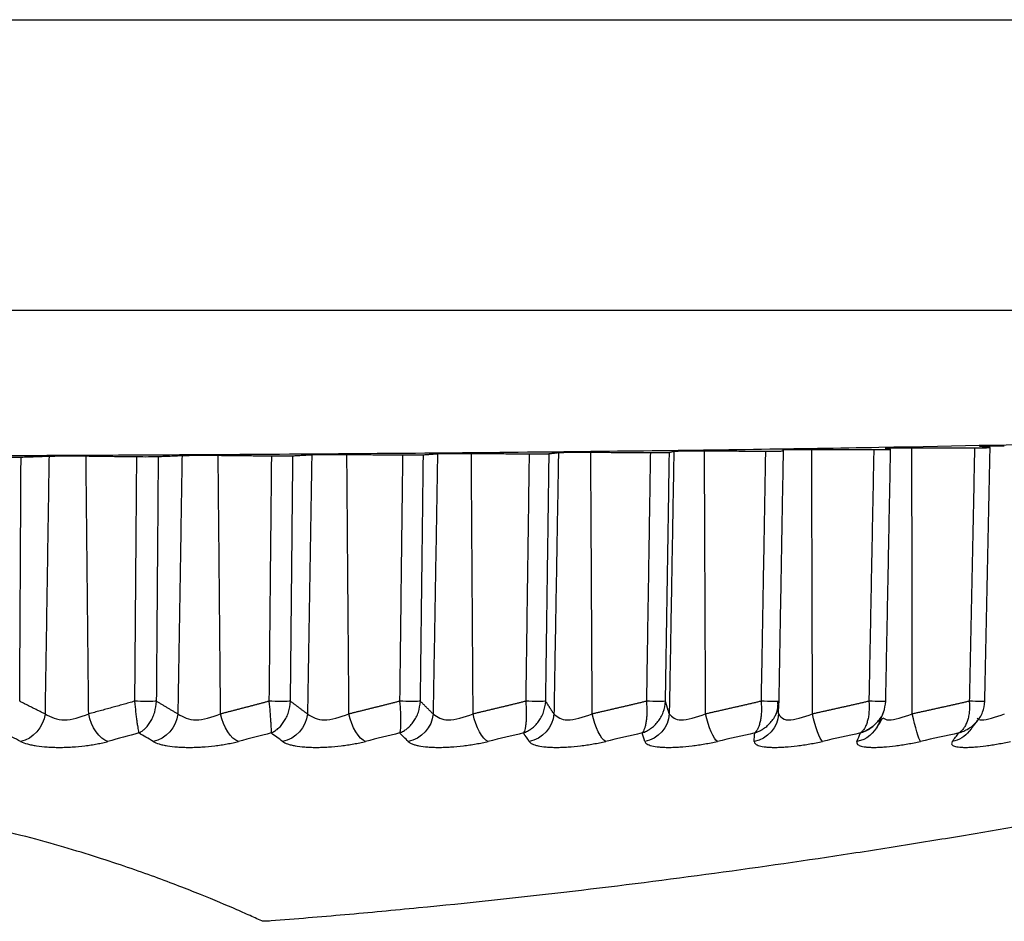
# Model space of a CAD drawing. Header units: millimetres. Extents: x 4 to 205, y 5 to 292.
# Tile 79 of 108: x 179.44 to 182.83, y 168.58 to 171.69. Entities that reach past the tile are written whole.
import ezdxf

# ---------------------------------------------------------------- set-up
doc = ezdxf.new("R2010")
doc.units = ezdxf.units.MM
doc.layers.add('1', color=7, linetype='CONTINUOUS')

msp = doc.modelspace()

# ---------------------------------------------------------------- linework, layer by layer
at = {"layer": '1', "color": 27, "linetype": 'CONTINUOUS'}
for p, q in [((170.6903, 171.6868), (185.9403, 171.6868)), ((170.6903, 170.6868), (185.9403, 170.6868))]:
    msp.add_line(p, q, dxfattribs=at)
for points, knots in [([(184.1403, 170.2868), (184.1348, 170.2834), (184.1237, 170.2766), (184.0055, 170.2632), (183.7234, 170.2468), (183.1694, 170.2288), (182.4249, 170.2129), (181.5174, 170.1999), (180.4821, 170.1903), (179.3587, 170.1843), (178.1903, 170.1823), (177.022, 170.1843), (175.8985, 170.1903), (174.8632, 170.1999), (173.9557, 170.2129), (173.2112, 170.2288), (172.6573, 170.2468), (172.3751, 170.2632), (172.257, 170.2766), (172.2459, 170.2834), (172.2403, 170.2868)], [0, 0, 0, 0, 0.031283, 0.062566, 0.125057, 0.187547, 0.250038, 0.312528, 0.375019, 0.437509, 0.5, 0.562491, 0.624981, 0.687472, 0.749962, 0.812453, 0.874943, 0.937434, 0.968717, 1, 1, 1, 1]), ([(179.9961, 170.1861), (180.0121, 170.1865), (180.0442, 170.1872), (180.0951, 170.187), (180.1206, 170.1868)], [0, 0, 0, 0, 0.500003, 1, 1, 1, 1]), ([(180.4432, 170.1889), (180.4575, 170.1893), (180.4862, 170.1901), (180.5381, 170.1899), (180.5641, 170.1898)], [0, 0, 0, 0, 0.500003, 1, 1, 1, 1]), ([(180.756, 170.188), (180.7635, 170.188), (180.7816, 170.1879), (180.8137, 170.1881), (180.8231, 170.1884), (180.8278, 170.1886)], [0, 0, 0, 0, 0.265005, 0.632493, 1, 1, 1, 1]), ([(180.8765, 170.1923), (180.889, 170.1927), (180.914, 170.1935), (180.9667, 170.1934), (180.993, 170.1933)], [0, 0, 0, 0, 0.500004, 1, 1, 1, 1]), ([(181.1922, 170.1918), (181.1986, 170.1918), (181.2162, 170.1917), (181.2485, 170.1919), (181.2569, 170.1923), (181.2611, 170.1925)], [0, 0, 0, 0, 0.222633, 0.611351, 1, 1, 1, 1]), ([(181.2932, 170.1963), (181.2966, 170.1965), (181.3034, 170.1969), (181.3408, 170.1975), (181.3792, 170.1975), (181.4046, 170.1974)], [0, 0, 0, 0, 0.252999, 0.505997, 1, 1, 1, 1]), ([(181.6099, 170.1962), (181.6151, 170.1962), (181.6323, 170.1962), (181.6647, 170.1964), (181.672, 170.1968), (181.6756, 170.197)], [0, 0, 0, 0, 0.179899, 0.59003, 1, 1, 1, 1]), ([(181.6908, 170.2008), (181.6932, 170.201), (181.6981, 170.2014), (181.7325, 170.2021), (181.771, 170.2021), (181.7964, 170.2021)], [0, 0, 0, 0, 0.252999, 0.505998, 1, 1, 1, 1]), ([(182.0065, 170.2012), (182.0105, 170.2012), (182.0271, 170.2011), (182.0597, 170.2014), (182.0656, 170.2018), (182.0686, 170.2021)], [0, 0, 0, 0, 0.136779, 0.568517, 1, 1, 1, 1]), ([(182.0668, 170.2058), (182.0683, 170.2061), (182.0713, 170.2065), (182.1025, 170.2072), (182.1407, 170.2073), (182.166, 170.2073)], [0, 0, 0, 0, 0.252999, 0.505998, 1, 1, 1, 1]), ([(182.3797, 170.2067), (182.3824, 170.2067), (182.3985, 170.2067), (182.4311, 170.2069), (182.4356, 170.2074), (182.4378, 170.2076)], [0, 0, 0, 0, 0.093253, 0.546803, 1, 1, 1, 1]), ([(182.419, 170.2114), (182.4195, 170.2116), (182.4205, 170.212), (182.4483, 170.2128), (182.4861, 170.2129), (182.5111, 170.213)], [0, 0, 0, 0, 0.252999, 0.505998, 1, 1, 1, 1]), ([(182.7271, 170.2127), (182.7347, 170.2127), (182.7499, 170.2127), (182.7765, 170.213), (182.7791, 170.2134), (182.7807, 170.2137)], [0, 0, 0, 0, 0.253278, 0.506556, 1, 1, 1, 1]), ([(182.745, 170.2174), (182.7446, 170.2176), (182.7437, 170.2181), (182.7679, 170.2189), (182.805, 170.219), (182.8295, 170.2192)], [0, 0, 0, 0, 0.252999, 0.505998, 1, 1, 1, 1]), ([(179.3638, 170.1803), (179.3749, 170.1802), (179.4028, 170.1799), (179.4269, 170.1803), (179.4413, 170.1806)], [0, 0, 0, 0, 0.399612, 1, 1, 1, 1]), ([(179.5378, 170.184), (179.5555, 170.1843), (179.5908, 170.185), (179.6404, 170.1847), (179.6652, 170.1845)], [0, 0, 0, 0, 0.500002, 1, 1, 1, 1]), ([(179.839, 170.1822), (179.8491, 170.1822), (179.8773, 170.1819), (179.9003, 170.1823), (179.915, 170.1826)], [0, 0, 0, 0, 0.359019, 1, 1, 1, 1]), ([(180.304, 170.1848), (180.313, 170.1848), (180.3415, 170.1845), (180.3633, 170.185), (180.3781, 170.1853)], [0, 0, 0, 0, 0.317979, 1, 1, 1, 1]), ([(179.8324, 169.3398), (179.8337, 169.3269), (179.8356, 169.3074), (179.8383, 169.2846), (179.8403, 169.2693), (179.8423, 169.256), (179.8441, 169.2451), (179.8458, 169.2364), (179.8468, 169.2326), (179.8473, 169.2307)], [0, 0, 0, 0, 0.248727, 0.373874, 0.499055, 0.624261, 0.749488, 0.874736, 1, 1, 1, 1]), ([(179.8472, 169.2307), (179.8509, 169.2326), (179.8582, 169.2364), (179.8687, 169.2451), (179.8786, 169.256), (179.8877, 169.2693), (179.8956, 169.2846), (179.9044, 169.3074), (179.9069, 169.3269), (179.9085, 169.3398)], [0, 0, 0, 0, 0.125264, 0.250511, 0.375738, 0.500945, 0.626125, 0.751273, 1, 1, 1, 1]), ([(180.2956, 169.3398), (180.2968, 169.3269), (180.2985, 169.3074), (180.3003, 169.2846), (180.3014, 169.2693), (180.3022, 169.256), (180.3028, 169.2451), (180.3031, 169.2364), (180.3031, 169.2326), (180.3031, 169.2307)], [0, 0, 0, 0, 0.248727, 0.373874, 0.499055, 0.624261, 0.749488, 0.874736, 1, 1, 1, 1]), ([(180.3031, 169.2307), (180.3071, 169.2326), (180.3152, 169.2364), (180.3267, 169.2451), (180.3376, 169.256), (180.3475, 169.2693), (180.3561, 169.2846), (180.3656, 169.3074), (180.3681, 169.3269), (180.3698, 169.3398)], [0, 0, 0, 0, 0.125264, 0.250511, 0.375738, 0.500945, 0.626125, 0.751273, 1, 1, 1, 1]), ([(180.7458, 169.3398), (180.7469, 169.3269), (180.7485, 169.3074), (180.7492, 169.2846), (180.7494, 169.2693), (180.7491, 169.256), (180.7484, 169.2451), (180.7474, 169.2364), (180.7464, 169.2326), (180.7459, 169.2307)], [0, 0, 0, 0, 0.248727, 0.373874, 0.499055, 0.624261, 0.749488, 0.874736, 1, 1, 1, 1]), ([(180.7459, 169.2307), (180.7503, 169.2326), (180.759, 169.2364), (180.7716, 169.2451), (180.7834, 169.256), (180.7941, 169.2693), (180.8033, 169.2846), (180.8135, 169.3074), (180.816, 169.3269), (180.8176, 169.3398)], [0, 0, 0, 0, 0.125264, 0.250511, 0.375738, 0.500945, 0.626125, 0.751273, 1, 1, 1, 1]), ([(181.1729, 169.2307), (181.1777, 169.2326), (181.1871, 169.2364), (181.2006, 169.2451), (181.2132, 169.256), (181.2246, 169.2693), (181.2344, 169.2846), (181.2451, 169.3074), (181.2476, 169.3269), (181.2493, 169.3398)], [0, 0, 0, 0, 0.125264, 0.250511, 0.375738, 0.500945, 0.626125, 0.751273, 1, 1, 1, 1]), ([(181.1803, 169.3398), (181.1812, 169.3269), (181.1827, 169.3074), (181.1824, 169.2846), (181.1816, 169.2693), (181.1802, 169.256), (181.1783, 169.2451), (181.1759, 169.2364), (181.1739, 169.2326), (181.173, 169.2307)], [0, 0, 0, 0, 0.248727, 0.373874, 0.499055, 0.624261, 0.749488, 0.874736, 1, 1, 1, 1]), ([(181.5816, 169.2307), (181.5866, 169.2326), (181.5967, 169.2364), (181.611, 169.2451), (181.6243, 169.256), (181.6364, 169.2693), (181.6467, 169.2846), (181.6579, 169.3074), (181.6604, 169.3269), (181.662, 169.3398)], [0, 0, 0, 0, 0.125264, 0.250511, 0.375738, 0.500945, 0.626125, 0.751273, 1, 1, 1, 1]), ([(181.5963, 169.3398), (181.5972, 169.3269), (181.5984, 169.3074), (181.5972, 169.2846), (181.5955, 169.2693), (181.5929, 169.256), (181.5897, 169.2451), (181.586, 169.2364), (181.5831, 169.2326), (181.5816, 169.2307)], [0, 0, 0, 0, 0.248727, 0.373874, 0.499055, 0.624261, 0.749488, 0.874736, 1, 1, 1, 1]), ([(181.9913, 169.3398), (181.9921, 169.3269), (181.9932, 169.3074), (181.9909, 169.2846), (181.9883, 169.2693), (181.9846, 169.256), (181.9802, 169.2451), (181.9751, 169.2364), (181.9713, 169.2326), (181.9694, 169.2307)], [0, 0, 0, 0, 0.248727, 0.373874, 0.499055, 0.624261, 0.749488, 0.874736, 1, 1, 1, 1]), ([(182.0441, 169.298), (182.0447, 169.2993), (182.05, 169.3124), (182.0518, 169.3269), (182.0534, 169.3398)], [0, 0, 0, 0, 0.102327, 1, 1, 1, 1]), ([(182.3629, 169.3398), (182.3635, 169.3269), (182.3644, 169.3074), (182.3612, 169.2846), (182.3577, 169.2693), (182.353, 169.256), (182.3473, 169.2451), (182.341, 169.2364), (182.3362, 169.2326), (182.3339, 169.2307)], [0, 0, 0, 0, 0.248727, 0.373874, 0.499055, 0.624261, 0.749488, 0.874736, 1, 1, 1, 1]), ([(182.3935, 169.2696), (182.3975, 169.2744), (182.4049, 169.2846), (182.417, 169.3074), (182.4194, 169.3269), (182.421, 169.3398)], [0, 0, 0, 0, 0.250709, 0.501519, 1, 1, 1, 1]), ([(182.7088, 169.3398), (182.7093, 169.3269), (182.71, 169.3074), (182.7058, 169.2846), (182.7014, 169.2693), (182.6956, 169.256), (182.6888, 169.2451), (182.6812, 169.2364), (182.6756, 169.2326), (182.6728, 169.2307)], [0, 0, 0, 0, 0.248727, 0.373874, 0.499055, 0.624261, 0.749488, 0.874736, 1, 1, 1, 1]), ([(182.7345, 169.2696), (182.7386, 169.2744), (182.7462, 169.2846), (182.7586, 169.3074), (182.7609, 169.3269), (182.7624, 169.3398)], [0, 0, 0, 0, 0.250712, 0.501521, 1, 1, 1, 1]), ([(179.5239, 169.2961), (179.5448, 169.2859), (179.5864, 169.2655), (179.6451, 169.2859), (179.6744, 169.2961)], [0, 0, 0, 0, 0.499954, 1, 1, 1, 1]), ([(179.9817, 169.2961), (180.0006, 169.2859), (180.0384, 169.2655), (180.0987, 169.2859), (180.1289, 169.2961)], [0, 0, 0, 0, 0.499954, 1, 1, 1, 1]), ([(180.4283, 169.2961), (180.4452, 169.2859), (180.4789, 169.2655), (180.5405, 169.2859), (180.5713, 169.2961)], [0, 0, 0, 0, 0.499954, 1, 1, 1, 1]), ([(180.8612, 169.2961), (180.8759, 169.2859), (180.9054, 169.2655), (180.9679, 169.2859), (180.9991, 169.2961)], [0, 0, 0, 0, 0.499963, 1, 1, 1, 1]), ([(181.2776, 169.2961), (181.2901, 169.2859), (181.3151, 169.2655), (181.3781, 169.2859), (181.4096, 169.2961)], [0, 0, 0, 0, 0.49996, 1, 1, 1, 1]), ([(181.675, 169.2961), (181.6852, 169.2859), (181.7055, 169.2655), (181.7687, 169.2859), (181.8002, 169.2961)], [0, 0, 0, 0, 0.499955, 1, 1, 1, 1]), ([(181.9694, 169.2307), (181.9747, 169.2326), (181.9852, 169.2364), (182.0003, 169.2451), (182.0143, 169.256), (182.0269, 169.2693), (182.0369, 169.2834), (182.0422, 169.2935), (182.0441, 169.298)], [0, 0, 0, 0, 0.173276, 0.346529, 0.519753, 0.69295, 0.86611, 1, 1, 1, 1]), ([(182.0711, 169.2783), (182.0752, 169.2766), (182.0961, 169.2726), (182.1372, 169.2859), (182.1686, 169.2961)], [0, 0, 0, 0, 0.234659, 1, 1, 1, 1]), ([(182.4133, 169.3022), (182.4133, 169.3021), (182.411, 169.2961), (182.4049, 169.2846), (182.3938, 169.2693), (182.3807, 169.256), (182.3661, 169.2451), (182.3504, 169.2364), (182.3394, 169.2326), (182.3338, 169.2307)], [0, 0, 0, 0, 0.001306, 0.167669, 0.334076, 0.500517, 0.666986, 0.833482, 1, 1, 1, 1]), ([(182.4117, 169.2829), (182.4161, 169.2786), (182.4335, 169.2702), (182.4813, 169.2859), (182.5125, 169.2961)], [0, 0, 0, 0, 0.349676, 1, 1, 1, 1]), ([(182.7355, 169.2818), (182.7387, 169.2781), (182.7535, 169.2707), (182.7991, 169.2859), (182.8297, 169.2961)], [0, 0, 0, 0, 0.329295, 1, 1, 1, 1]), ([(182.3338, 169.2307), (182.3394, 169.2326), (182.3504, 169.2364), (182.3661, 169.2451), (182.3807, 169.256), (182.3894, 169.2649), (182.3935, 169.2696), (182.3935, 169.2696)], [0, 0, 0, 0, 0.250016, 0.499997, 0.749938, 0.999838, 1, 1, 1, 1]), ([(182.6727, 169.2307), (182.6785, 169.2326), (182.6899, 169.2364), (182.7062, 169.2451), (182.7212, 169.256), (182.7303, 169.2649), (182.7345, 169.2696), (182.7345, 169.2696)], [0, 0, 0, 0, 0.250016, 0.499998, 0.74994, 0.99984, 1, 1, 1, 1]), ([(179.44, 169.2014), (179.4472, 169.1984), (179.458, 169.1939), (179.4778, 169.1893), (179.4996, 169.1853), (179.5248, 169.1826), (179.552, 169.1812), (179.5734, 169.1808), (179.5953, 169.1812), (179.6249, 169.1826), (179.6545, 169.1853), (179.6829, 169.1893), (179.7034, 169.1928), (179.723, 169.1968), (179.7349, 169.1999), (179.7408, 169.2014)], [0, 0, 0, 0, 0.124868, 0.187439, 0.249988, 0.374814, 0.437354, 0.499898, 0.562442, 0.624981, 0.749808, 0.812358, 0.874929, 0.937484, 1, 1, 1, 1]), ([(179.8965, 169.2014), (179.9027, 169.1984), (179.912, 169.1939), (179.93, 169.1893), (179.9503, 169.1853), (179.974, 169.1826), (180.0003, 169.1812), (180.0211, 169.1808), (180.0427, 169.1812), (180.072, 169.1826), (180.1017, 169.1853), (180.1307, 169.1893), (180.1517, 169.1928), (180.172, 169.1968), (180.1845, 169.1999), (180.1907, 169.2014)], [0, 0, 0, 0, 0.124868, 0.187439, 0.249988, 0.374814, 0.437354, 0.499898, 0.562442, 0.624981, 0.749808, 0.812358, 0.874929, 0.937484, 1, 1, 1, 1]), ([(180.3426, 169.2014), (180.3477, 169.1984), (180.3554, 169.1939), (180.3715, 169.1893), (180.39, 169.1853), (180.4123, 169.1826), (180.4375, 169.1812), (180.4576, 169.1808), (180.4786, 169.1812), (180.5074, 169.1826), (180.5372, 169.1853), (180.5664, 169.1893), (180.5879, 169.1928), (180.6088, 169.1968), (180.6218, 169.1999), (180.6283, 169.2014)], [0, 0, 0, 0, 0.124868, 0.187439, 0.249988, 0.374814, 0.437354, 0.499898, 0.562442, 0.624981, 0.749808, 0.812358, 0.874929, 0.937484, 1, 1, 1, 1]), ([(180.7753, 169.2014), (180.7793, 169.1984), (180.7854, 169.1939), (180.7996, 169.1893), (180.8162, 169.1853), (180.8369, 169.1826), (180.8608, 169.1812), (180.88, 169.1808), (180.9004, 169.1812), (180.9287, 169.1826), (180.9582, 169.1853), (180.9875, 169.1893), (181.0093, 169.1928), (181.0307, 169.1968), (181.0442, 169.1999), (181.0509, 169.2014)], [0, 0, 0, 0, 0.124868, 0.187439, 0.249989, 0.374815, 0.437354, 0.499898, 0.562442, 0.624981, 0.749808, 0.812358, 0.874929, 0.937484, 1, 1, 1, 1]), ([(181.1921, 169.2014), (181.195, 169.1984), (181.1994, 169.1939), (181.2116, 169.1893), (181.2263, 169.1853), (181.2452, 169.1826), (181.2676, 169.1812), (181.2859, 169.1808), (181.3055, 169.1812), (181.333, 169.1826), (181.3621, 169.1853), (181.3914, 169.1893), (181.4134, 169.1928), (181.4351, 169.1968), (181.4489, 169.1999), (181.4559, 169.2014)], [0, 0, 0, 0, 0.124868, 0.187439, 0.249989, 0.374815, 0.437354, 0.499898, 0.562442, 0.624981, 0.749808, 0.812358, 0.874929, 0.937484, 1, 1, 1, 1]), ([(181.5904, 169.2014), (181.5922, 169.1984), (181.5949, 169.1939), (181.6049, 169.1893), (181.6176, 169.1853), (181.6346, 169.1826), (181.6554, 169.1812), (181.6727, 169.1808), (181.6914, 169.1812), (181.7179, 169.1826), (181.7464, 169.1853), (181.7756, 169.1893), (181.7975, 169.1928), (181.8194, 169.1968), (181.8336, 169.1999), (181.8407, 169.2014)], [0, 0, 0, 0, 0.124868, 0.187439, 0.249988, 0.374814, 0.437354, 0.499898, 0.562442, 0.624981, 0.749808, 0.812358, 0.874929, 0.937484, 1, 1, 1, 1]), ([(181.9677, 169.2014), (181.9684, 169.1984), (181.9694, 169.1939), (181.9772, 169.1893), (181.9877, 169.1853), (182.0028, 169.1826), (182.0219, 169.1812), (182.038, 169.1808), (182.0557, 169.1812), (182.0811, 169.1826), (182.1089, 169.1853), (182.1376, 169.1893), (182.1595, 169.1928), (182.1814, 169.1968), (182.1958, 169.1999), (182.203, 169.2014)], [0, 0, 0, 0, 0.124868, 0.187439, 0.249988, 0.374814, 0.437354, 0.499898, 0.562442, 0.624981, 0.749808, 0.812358, 0.874929, 0.937484, 1, 1, 1, 1]), ([(182.3218, 169.2014), (182.3213, 169.1984), (182.3206, 169.1939), (182.3262, 169.1893), (182.3345, 169.1853), (182.3475, 169.1826), (182.3648, 169.1812), (182.3796, 169.1808), (182.3962, 169.1812), (182.4203, 169.1826), (182.4471, 169.1853), (182.4753, 169.1893), (182.4969, 169.1928), (182.5188, 169.1968), (182.5333, 169.1999), (182.5405, 169.2014)], [0, 0, 0, 0, 0.124868, 0.187439, 0.249988, 0.374814, 0.437354, 0.499898, 0.562442, 0.624981, 0.749808, 0.812358, 0.874929, 0.937484, 1, 1, 1, 1]), ([(182.6504, 169.2014), (182.6487, 169.1984), (182.6463, 169.1939), (182.6496, 169.1893), (182.6557, 169.1853), (182.6666, 169.1826), (182.6819, 169.1812), (182.6954, 169.1808), (182.7108, 169.1812), (182.7335, 169.1826), (182.7592, 169.1853), (182.7866, 169.1893), (182.8078, 169.1928), (182.8295, 169.1968), (182.844, 169.1999), (182.8513, 169.2014)], [0, 0, 0, 0, 0.12487, 0.187442, 0.249993, 0.37482, 0.43736, 0.499903, 0.562446, 0.624984, 0.749809, 0.812358, 0.874928, 0.937483, 1, 1, 1, 1]), ([(180.2715, 168.5831), (180.2563, 168.59), (180.2258, 168.6039), (180.1539, 168.6354), (180.0473, 168.6801), (179.913, 168.7315), (179.7856, 168.7759), (179.6789, 168.8106), (179.5595, 168.8463), (179.4255, 168.8826), (179.2747, 168.9187), (179.1044, 168.9537), (178.9115, 168.986), (178.7296, 169.0087), (178.572, 169.0227), (178.4483, 169.0306), (178.3204, 169.0358), (178.2337, 169.0365), (178.1903, 169.0368)], [0, 0, 0, 0, 0.06251, 0.125015, 0.25002, 0.375016, 0.437524, 0.500031, 0.562537, 0.625041, 0.68754, 0.750031, 0.812506, 0.874958, 0.906217, 0.937477, 0.968737, 1, 1, 1, 1]), ([(183.5051, 169.026), (183.5129, 169.0276), (183.5323, 169.0314), (183.5538, 169.0357), (183.5622, 169.0374), (183.5538, 169.0357), (183.5275, 169.0304), (183.4862, 169.0223), (183.4137, 169.008), (183.3229, 168.9905), (183.2132, 168.9698), (183.1244, 168.9533), (183.0301, 168.9361), (182.8984, 168.9126), (182.7241, 168.8825), (182.5041, 168.8462), (182.1998, 168.7986), (181.8036, 168.7417), (181.3129, 168.68), (180.8952, 168.6354), (180.5577, 168.6039), (180.3877, 168.59), (180.3027, 168.5831)], [0, 0, 0, 0, 0.016524, 0.045479, 0.074436, 0.103392, 0.132349, 0.165434, 0.190254, 0.248092, 0.277038, 0.305975, 0.334914, 0.363849, 0.421698, 0.479543, 0.537388, 0.653034, 0.768684, 0.884338, 0.942167, 1, 1, 1, 1]), ([(180.3027, 168.5831), (180.2988, 168.5828), (180.293, 168.5824), (180.2862, 168.5821), (180.2817, 168.5821), (180.2779, 168.5821), (180.2736, 168.5824), (180.2724, 168.5828), (180.2715, 168.5831)], [0, 0, 0, 0, 0.250007, 0.374993, 0.500082, 0.625181, 0.750179, 1, 1, 1, 1])]:
    msp.add_open_spline(points, degree=3, knots=knots, dxfattribs=at)
for points, degree in [([(180.3781, 170.1853), (180.4432, 170.1889)], 1), ([(180.4432, 170.1889), (180.4283, 169.2961)], 1), ([(180.5641, 170.1898), (180.756, 170.188)], 1), ([(180.5713, 169.2961), (180.5641, 170.1898)], 1), ([(180.756, 170.188), (180.7458, 169.3398)], 1), ([(180.8222, 169.7233), (180.8278, 170.1886)], 1), ([(180.8278, 170.1886), (180.8765, 170.1923)], 1), ([(180.8765, 170.1923), (180.8612, 169.2961)], 1), ([(180.993, 170.1933), (181.1922, 170.1918)], 1), ([(180.9991, 169.2961), (180.993, 170.1933)], 1), ([(181.1922, 170.1918), (181.1803, 169.3398)], 1), ([(181.2527, 169.5837), (181.2611, 170.1925)], 1), ([(181.2611, 170.1925), (181.2932, 170.1963)], 1), ([(181.2932, 170.1963), (181.2776, 169.2961)], 1), ([(181.4046, 170.1974), (181.6099, 170.1962)], 1), ([(181.4096, 169.2961), (181.4046, 170.1974)], 1), ([(181.6099, 170.1962), (181.5963, 169.3398)], 1), ([(181.6635, 169.4317), (181.6756, 170.197)], 1), ([(181.6908, 170.2008), (181.675, 169.2961)], 1), ([(181.6756, 170.197), (181.6908, 170.2008)], 1), ([(181.7964, 170.2021), (182.0065, 170.2012)], 1), ([(181.8002, 169.2961), (181.7964, 170.2021)], 1), ([(182.0065, 170.2012), (181.9913, 169.3398)], 1), ([(182.0534, 169.3398), (182.0686, 170.2021)], 1), ([(182.0686, 170.2021), (182.0668, 170.2058)], 1), ([(182.1686, 169.2961), (182.166, 170.2073)], 1), ([(182.166, 170.2073), (182.3797, 170.2067)], 1), ([(182.3797, 170.2067), (182.3629, 169.3398)], 1), ([(182.4378, 170.2076), (182.419, 170.2114)], 1), ([(182.421, 169.3398), (182.4378, 170.2076)], 1), ([(182.5111, 170.213), (182.7271, 170.2127)], 1), ([(182.5125, 169.2961), (182.5111, 170.213)], 1), ([(182.7271, 170.2127), (182.7088, 169.3398)], 1), ([(182.7807, 170.2137), (182.745, 170.2174)], 1), ([(182.7624, 169.3398), (182.7807, 170.2137)], 1), ([(179.4409, 170.0974), (179.4413, 170.1806)], 1), ([(179.4413, 170.1806), (179.5378, 170.184)], 1), ([(179.5378, 170.184), (179.5239, 169.2961)], 1), ([(179.6744, 169.2961), (179.6652, 170.1845)], 1), ([(179.6652, 170.1845), (179.839, 170.1822)], 1), ([(179.839, 170.1822), (179.8324, 169.3398)], 1), ([(179.9135, 169.9776), (179.915, 170.1826)], 1), ([(179.915, 170.1826), (179.9961, 170.1861)], 1), ([(179.9961, 170.1861), (179.9817, 169.2961)], 1), ([(180.1206, 170.1868), (180.304, 170.1848)], 1), ([(180.1289, 169.2961), (180.1206, 170.1868)], 1), ([(180.304, 170.1848), (180.2956, 169.3398)], 1), ([(180.3749, 169.8537), (180.3781, 170.1853)], 1), ([(179.4367, 169.3398), (179.4409, 170.0974)], 1), ([(179.9085, 169.3398), (179.9135, 169.9776)], 1), ([(180.3698, 169.3398), (180.3749, 169.8537)], 1), ([(180.8176, 169.3398), (180.8222, 169.7233)], 1), ([(181.2493, 169.3398), (181.2527, 169.5837)], 1), ([(181.662, 169.3398), (181.6635, 169.4317)], 1), ([(179.5239, 169.2961), (179.4802, 169.3175), (179.4367, 169.3398)], 2), ([(179.8324, 169.3398), (179.7537, 169.3175), (179.6744, 169.2961)], 2), ([(179.9085, 169.3398), (179.8971, 169.3391), (179.8569, 169.3391), (179.8324, 169.3398)], 3), ([(179.9817, 169.2961), (179.9451, 169.3174), (179.9085, 169.3398)], 2), ([(180.2956, 169.3398), (180.2125, 169.3175), (180.1289, 169.2961)], 2), ([(180.3698, 169.3398), (180.3606, 169.3391), (180.3214, 169.3391), (180.2956, 169.3398)], 3), ([(180.4283, 169.2961), (180.399, 169.3175), (180.3698, 169.3398)], 2), ([(180.7458, 169.3398), (180.6588, 169.3175), (180.5713, 169.2961)], 2), ([(180.8176, 169.3398), (180.8108, 169.3391), (180.7728, 169.3391), (180.7458, 169.3398)], 3), ([(180.8612, 169.2961), (180.8394, 169.3175), (180.8176, 169.3398)], 2), ([(181.1803, 169.3398), (181.09, 169.3175), (180.9991, 169.2961)], 2), ([(181.2493, 169.3398), (181.2448, 169.3391), (181.2083, 169.3391), (181.1803, 169.3398)], 3), ([(181.2776, 169.2961), (181.2634, 169.3175), (181.2493, 169.3398)], 2), ([(181.5963, 169.3398), (181.5032, 169.3175), (181.4096, 169.2961)], 2), ([(181.662, 169.3398), (181.6599, 169.3391), (181.6251, 169.3391), (181.5963, 169.3398)], 3), ([(181.675, 169.2961), (181.6685, 169.3175), (181.662, 169.3398)], 2), ([(181.9913, 169.3398), (181.896, 169.3175), (181.8002, 169.2961)], 2), ([(182.0534, 169.3398), (182.0537, 169.3391), (182.0208, 169.3391), (181.9913, 169.3398)], 3), ([(182.0441, 169.298), (182.0517, 169.3167), (182.049, 169.3406)], 2), ([(182.0509, 169.2961), (182.0522, 169.3175), (182.0534, 169.3398)], 2), ([(182.3629, 169.3398), (182.266, 169.3175), (182.1686, 169.2961)], 2), ([(182.421, 169.3398), (182.4236, 169.3391), (182.3929, 169.3391), (182.3629, 169.3398)], 3), ([(182.7088, 169.3398), (182.6109, 169.3175), (182.5125, 169.2961)], 2), ([(182.7624, 169.3398), (182.7675, 169.3391), (182.7391, 169.3391), (182.7088, 169.3398)], 3), ([(179.5239, 169.2961), (179.5188, 169.2509), (179.4816, 169.2089), (179.44, 169.2014)], 3), ([(179.7408, 169.2014), (179.7122, 169.2089), (179.6828, 169.2509), (179.6744, 169.2961)], 3), ([(179.9817, 169.2961), (179.9773, 169.2509), (179.9395, 169.2089), (179.8965, 169.2014)], 3), ([(180.1907, 169.2014), (180.1651, 169.2089), (180.1376, 169.2509), (180.1289, 169.2961)], 3), ([(180.4283, 169.2961), (180.4246, 169.2509), (180.3866, 169.2089), (180.3426, 169.2014)], 3), ([(180.6283, 169.2014), (180.6057, 169.2089), (180.5804, 169.2509), (180.5713, 169.2961)], 3), ([(180.8612, 169.2961), (180.8583, 169.2509), (180.8201, 169.2089), (180.7753, 169.2014)], 3), ([(181.0509, 169.2014), (181.0315, 169.2089), (181.0085, 169.2509), (180.9991, 169.2961)], 3), ([(181.2776, 169.2961), (181.2754, 169.2509), (181.2375, 169.2089), (181.1921, 169.2014)], 3), ([(181.4559, 169.2014), (181.4397, 169.2089), (181.4192, 169.2509), (181.4096, 169.2961)], 3), ([(181.675, 169.2961), (181.6736, 169.2509), (181.636, 169.2089), (181.5904, 169.2014)], 3), ([(181.8407, 169.2014), (181.8279, 169.2089), (181.81, 169.2509), (181.8002, 169.2961)], 3), ([(182.0509, 169.2961), (182.0502, 169.2509), (182.0133, 169.2089), (181.9677, 169.2014)], 3), ([(182.0509, 169.2961), (182.0563, 169.289), (182.0617, 169.2819), (182.0711, 169.2783)], 3), ([(182.203, 169.2014), (182.1937, 169.2089), (182.1784, 169.2509), (182.1686, 169.2961)], 3), ([(182.4096, 169.2811), (182.389, 169.2462)], 1), ([(182.3957, 169.2592), (182.4143, 169.3045)], 1), ([(182.5405, 169.2014), (182.5348, 169.2089), (182.5223, 169.2509), (182.5125, 169.2961)], 3), ([(182.7095, 169.2364), (182.7442, 169.2821)], 1), ([(182.3951, 169.2594), (182.3821, 169.23), (182.3543, 169.2068), (182.3218, 169.2014)], 3), ([(182.7087, 169.237), (182.6944, 169.2187), (182.6737, 169.2053), (182.6504, 169.2014)], 3), ([(179.44, 169.2014), (179.4204, 169.2112), (179.4008, 169.2209), (179.3812, 169.2307)], 3), ([(179.8473, 169.2307), (179.8118, 169.2209), (179.7763, 169.2112), (179.7408, 169.2014)], 3), ([(179.8965, 169.2014), (179.8801, 169.2112), (179.8637, 169.2209), (179.8472, 169.2307)], 3), ([(180.3031, 169.2307), (180.2656, 169.2209), (180.2282, 169.2112), (180.1907, 169.2014)], 3), ([(180.3426, 169.2014), (180.3294, 169.2112), (180.3162, 169.2209), (180.3031, 169.2307)], 3), ([(180.7459, 169.2307), (180.7067, 169.2209), (180.6675, 169.2112), (180.6283, 169.2014)], 3), ([(180.7753, 169.2014), (180.7655, 169.2112), (180.7557, 169.2209), (180.7459, 169.2307)], 3), ([(181.173, 169.2307), (181.1323, 169.2209), (181.0916, 169.2112), (181.0509, 169.2014)], 3), ([(181.1921, 169.2014), (181.1857, 169.2112), (181.1793, 169.2209), (181.1729, 169.2307)], 3), ([(181.5816, 169.2307), (181.5397, 169.2209), (181.4978, 169.2112), (181.4559, 169.2014)], 3), ([(181.5904, 169.2014), (181.5875, 169.2112), (181.5845, 169.2209), (181.5816, 169.2307)], 3), ([(181.9694, 169.2307), (181.9265, 169.2209), (181.8836, 169.2112), (181.8407, 169.2014)], 3), ([(181.9677, 169.2014), (181.9683, 169.2112), (181.9688, 169.2209), (181.9694, 169.2307)], 3), ([(182.3339, 169.2307), (182.2902, 169.2209), (182.2466, 169.2112), (182.203, 169.2014)], 3), ([(182.3218, 169.2014), (182.3258, 169.2112), (182.3298, 169.2209), (182.3338, 169.2307)], 3), ([(182.6728, 169.2307), (182.6287, 169.2209), (182.5846, 169.2112), (182.5405, 169.2014)], 3), ([(182.6504, 169.2014), (182.6578, 169.2112), (182.6653, 169.2209), (182.6727, 169.2307)], 3)]:
    msp.add_open_spline(points, degree=degree, dxfattribs=at)

doc.saveas('drawing.dxf')
